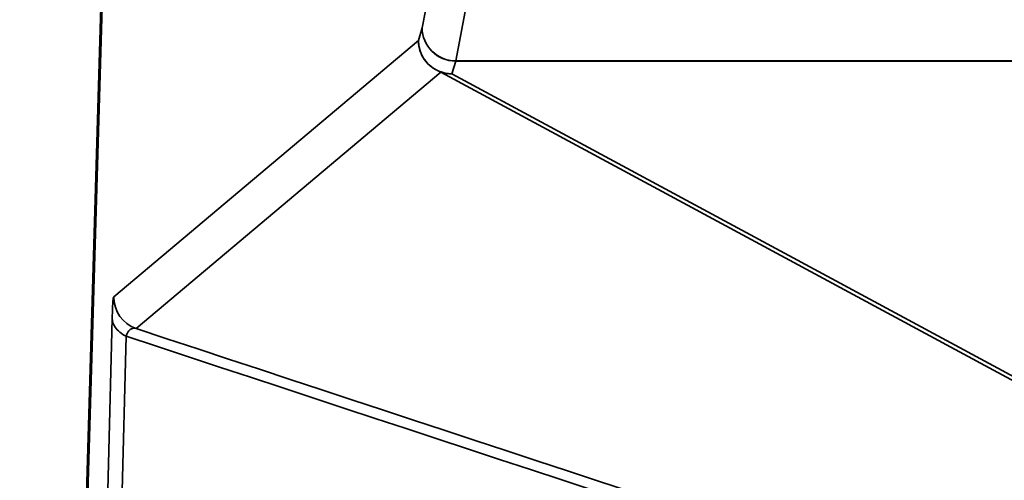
# Model space of a CAD drawing. Header units: millimetres. Extents: x 2784 to 9889, y 3044 to 5581.
# Tile 26 of 29: x 9245 to 9392, y 3596 to 3664. Entities that reach past the tile are written whole.
import ezdxf

# ---------------------------------------------------------------- set-up
doc = ezdxf.new("R2010")
doc.units = ezdxf.units.MM
doc.layers.add('Visibile (ISO)', color=7, linetype='Continuous', lineweight=50)
doc.layers.add('Visibile sottile (ISO)', color=7, linetype='Continuous', lineweight=35)

msp = doc.modelspace()

# ---------------------------------------------------------------- linework, layer by layer
at = {"layer": 'Visibile (ISO)'}
for p, q in [((9245.4, 3254.01), (9258.34, 3694.08)), ((9258.34, 3691.04), (9245.39, 3251.04))]:
    msp.add_line(p, q, dxfattribs=at)
at = {"layer": 'Visibile sottile (ISO)'}
for p, q in [((9245.39, 3250.89), (9258.34, 3690.89)), ((9306.71, 3670.58), (9305.27, 3663.25)), ((9310.27, 3658.31), (9311.7, 3665.64)), ((9305.27, 3663.25), (9304.72, 3661.35)), ((9304.72, 3661.35), (9259.38, 3623.14)), ((9309.72, 3656.38), (9310.27, 3658.28)), ((9310.27, 3658.31), (9310.27, 3658.28)), ((9814.3, 3658.31), (9310.27, 3658.31)), ((9310.27, 3658.28), (9814.3, 3658.28)), ((9262.71, 3618.43), (9308.05, 3656.64)), ((9308.05, 3656.64), (9560.18, 3520.47)), ((9561.85, 3520.21), (9309.72, 3656.38)), ((9259.16, 3619.95), (9249.44, 3250.89)), ((9261.25, 3617.28), (9251.53, 3248.22))]:
    msp.add_line(p, q, dxfattribs=at)
for centre, major_axis, ratio, start_param, end_param in [((9310.27, 3663.25), (-4.91, 0.96), 0.98847, 0.195438, 1.761863), ((9310.27, 3663.25), (-4.8, 1.39), 0.994447, 0.283179, 1.851001), ((9309.72, 3661.35), (-4.8, 1.39), 0.994447, 0.283179, 1.851001), ((9309.72, 3661.35), (3.22, -3.82), 0.999261, 4.012528, 5.243131), ((9309.72, 3661.35), (-2.38, -4.4), 0.977876, 0.159155, 0.504609), ((9264.38, 3623.14), (-3.22, 3.82), 0.999261, 0.870936, 2.101538)]:
    msp.add_ellipse(centre, major_axis=major_axis, ratio=ratio, start_param=start_param, end_param=end_param, dxfattribs=at)
for points, knots in [([(9259.38, 3623.14), (9259.34, 3623.11), (9259.26, 3622.67), (9259.19, 3621.15), (9259.16, 3619.95)], [-0.8472006, -0.8472006, -0.8472006, -0.8472006, -0.4841146, 0, 0, 0, 0]), ([(9259.16, 3619.95), (9259.17, 3619.51), (9259.51, 3618.48), (9260.53, 3617.63), (9261.25, 3617.28)], [-4.643246, -4.643246, -4.643246, -4.643246, -2.653284, 0, 0, 0, 0]), ([(9261.25, 3617.28), (9261.36, 3617.77), (9261.55, 3618.1), (9261.81, 3618.29), (9262.07, 3618.47), (9262.37, 3618.52), (9262.71, 3618.43)], [0, 0, 0, 0, 0.4307936, 0.4307936, 0.4307936, 0.8472006, 0.8472006, 0.8472006, 0.8472006])]:
    msp.add_open_spline(points, degree=3, knots=knots, dxfattribs=at)
for points in [[(9556.23, 3521.57), (9458.39, 3553.86), (9360.55, 3586.14), (9262.71, 3618.43)], [(9557.47, 3519.53), (9458.72, 3552.11), (9359.98, 3584.7), (9261.25, 3617.28)]]:
    msp.add_open_spline(points, degree=3, dxfattribs=at)

doc.saveas('drawing.dxf')
